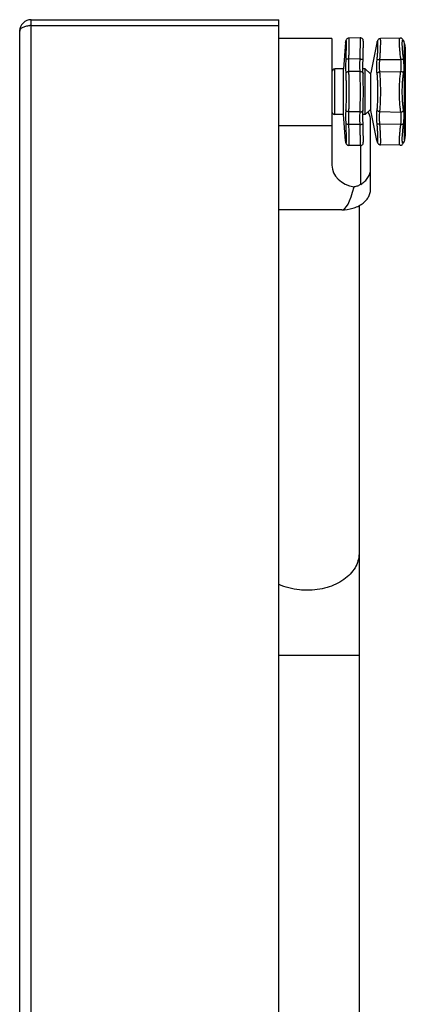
# Model space of a CAD drawing. Header units: millimetres. Extents: x 0 to 4200, y 0 to 2970.
# Tile 7 of 19: x 1184 to 1318, y 1745 to 2087. Entities that reach past the tile are written whole.
import ezdxf

# ---------------------------------------------------------------- set-up
doc = ezdxf.new("R2010")
doc.units = ezdxf.units.MM
doc.header["$LTSCALE"] = 10
doc.layers.add('AXES', color=7, linetype='Continuous')

msp = doc.modelspace()

# ---------------------------------------------------------------- linework, layer by layer
at = {"color": 9, "linetype": 'Continuous'}
for p, q in [((1188.47, 1286.74), (1188.47, 2086.74)), ((1188.47, 2084.74), (1274.47, 2084.74)), ((1297.72, 2078.79), (1297.77, 2079.15)), ((1297.78, 2079.2), (1297.77, 2079.15)), ((1308.61, 2078.85), (1308.56, 2078.7)), ((1308.67, 2079.06), (1308.7, 2079.17)), ((1317.81, 2079.51), (1317.87, 2079.36)), ((1318.03, 2079.06), (1318.05, 2079.01)), ((1318.03, 2079.06), (1318.05, 2079.01)), ((1318.22, 2044.99), (1318.22, 2078.49)), ((1302.74, 2073.1), (1298.74, 2073.08)), ((1309.63, 2072.92), (1316.9, 2072.97)), ((1293.97, 2053.84), (1293.97, 2069.64)), ((1302.74, 2068.77), (1298.74, 2068.7)), ((1306.31, 2067.89), (1306.31, 2055.59)), ((1309.63, 2068.65), (1316.9, 2068.79)), ((1302.74, 2054.71), (1298.74, 2054.78)), ((1309.63, 2054.83), (1316.9, 2054.69)), ((1302.74, 2050.38), (1298.74, 2050.4)), ((1309.63, 2050.56), (1316.9, 2050.51)), ((1297.77, 2044.33), (1297.72, 2044.69)), ((1297.77, 2044.33), (1297.75, 2044.47)), ((1297.78, 2044.28), (1297.77, 2044.33)), ((1308.56, 2044.78), (1308.61, 2044.62)), ((1308.67, 2044.42), (1308.7, 2044.31)), ((1317.81, 2043.98), (1317.87, 2044.12)), ((1318.05, 2044.47), (1317.96, 2044.28)), ((1302.37, 1866.03), (1274.47, 1866.03))]:
    msp.add_line(p, q, dxfattribs=at)
at = {"color": 7, "linetype": 'Continuous'}
for p, q in [((1188.47, 2086.74), (1274.47, 2086.74)), ((1274.47, 1286.74), (1274.47, 2086.74)), ((1184.47, 1290.74), (1184.47, 2082.74)), ((1297.73, 2078.84), (1297.72, 2078.79)), ((1297.75, 2079.01), (1297.73, 2078.84)), ((1297.78, 2079.2), (1297.75, 2079.01)), ((1297.79, 2079.27), (1297.78, 2079.2)), ((1297.8, 2079.35), (1297.79, 2079.27)), ((1297.81, 2079.42), (1297.8, 2079.35)), ((1297.82, 2079.49), (1297.81, 2079.42)), ((1297.84, 2079.56), (1297.82, 2079.49)), ((1297.87, 2079.65), (1297.84, 2079.56)), ((1297.91, 2079.77), (1297.87, 2079.65)), ((1298, 2079.92), (1297.91, 2079.77)), ((1298.15, 2080.09), (1298, 2079.92)), ((1298.36, 2080.24), (1298.15, 2080.09)), ((1298.61, 2080.34), (1298.35, 2080.24)), ((1298.81, 2080.36), (1298.61, 2080.34)), ((1302.81, 2080.46), (1298.81, 2080.36)), ((1308.64, 2078.99), (1308.59, 2078.81)), ((1308.7, 2079.17), (1308.64, 2078.98)), ((1316.64, 2080.35), (1309.79, 2080.17)), ((1309.79, 2080.17), (1309.79, 2080.17)), ((1317.09, 2080.27), (1317.09, 2080.27)), ((1317.33, 2080.13), (1317.09, 2080.27)), ((1317.5, 2079.97), (1317.33, 2080.13)), ((1317.63, 2079.81), (1317.5, 2079.97)), ((1317.5, 2079.97), (1317.5, 2079.97)), ((1317.74, 2079.65), (1317.63, 2079.81)), ((1317.81, 2079.51), (1317.73, 2079.65)), ((1318.47, 2046.53), (1318.47, 2076.95)), ((1303.72, 2070.27), (1303.73, 2071.54)), ((1303.73, 2069.68), (1303.72, 2070.27)), ((1304.47, 2069.64), (1306.31, 2067.89)), ((1306.47, 2055.24), (1306.47, 2068.24)), ((1304.47, 2053.84), (1306.31, 2055.59)), ((1297.72, 2044.69), (1297.73, 2044.64)), ((1297.73, 2044.64), (1297.79, 2044.21)), ((1297.78, 2044.28), (1297.78, 2044.28)), ((1297.79, 2044.22), (1297.8, 2044.14)), ((1297.8, 2044.14), (1297.81, 2044.07)), ((1297.81, 2044.07), (1297.82, 2044.01)), ((1297.83, 2043.95), (1297.85, 2043.88)), ((1308.59, 2044.67), (1308.64, 2044.5)), ((1308.64, 2044.5), (1308.7, 2044.31)), ((1317.74, 2043.83), (1317.81, 2043.98)), ((1317.81, 2043.97), (1317.9, 2044.15)), ((1317.81, 2043.97), (1317.9, 2044.15)), ((1317.9, 2044.15), (1317.99, 2044.31)), ((1297.85, 2043.88), (1297.88, 2043.79)), ((1297.88, 2043.79), (1297.93, 2043.68)), ((1302.81, 2043.02), (1298.81, 2043.12)), ((1316.64, 2043.13), (1309.79, 2043.31)), ((1316.64, 2043.13), (1316.81, 2043.14)), ((1316.81, 2043.14), (1317.09, 2043.22)), ((1317.09, 2043.21), (1317.33, 2043.35)), ((1317.33, 2043.35), (1317.5, 2043.51)), ((1317.5, 2043.51), (1317.63, 2043.67)), ((1317.63, 2043.67), (1317.74, 2043.83)), ((1302.37, 2022.17), (1302.37, 1736.74))]:
    msp.add_line(p, q, dxfattribs=at)
for points in [[(1303.28, 2080.36), (1303.01, 2080.45), (1302.81, 2080.46)], [(1303.77, 2072.81), (1303.78, 2073.18), (1303.8, 2073.63), (1303.81, 2074.06), (1303.82, 2074.48), (1303.83, 2074.88), (1303.84, 2075.26), (1303.85, 2075.63), (1303.86, 2075.98), (1303.86, 2076.31), (1303.87, 2076.62), (1303.87, 2076.91), (1303.88, 2077.19), (1303.88, 2077.45), (1303.88, 2077.69), (1303.89, 2077.91), (1303.89, 2078.12), (1303.89, 2078.31), (1303.89, 2078.48), (1303.89, 2078.64), (1303.88, 2078.78), (1303.88, 2078.91), (1303.88, 2079.03), (1303.88, 2079.13), (1303.87, 2079.23), (1303.87, 2079.31), (1303.86, 2079.39), (1303.85, 2079.46), (1303.85, 2079.53), (1303.83, 2079.61), (1303.81, 2079.71), (1303.76, 2079.85), (1303.66, 2080.03), (1303.5, 2080.22), (1303.28, 2080.36)], [(1309.79, 2080.17), (1309.61, 2080.15), (1309.35, 2080.06), (1309.14, 2079.93), (1308.99, 2079.77), (1308.9, 2079.63), (1308.83, 2079.51), (1308.78, 2079.39), (1308.74, 2079.27), (1308.7, 2079.17)], [(1317.09, 2080.27), (1316.81, 2080.34), (1316.64, 2080.35)], [(1317.99, 2079.17), (1317.9, 2079.33), (1317.81, 2079.51)], [(1318.05, 2079.01), (1318.03, 2079.08), (1317.99, 2079.17)], [(1303.77, 2068.12), (1303.73, 2069.09), (1303.72, 2070.27), (1303.73, 2071.54), (1303.77, 2072.81)], [(1303.89, 2061.74), (1303.88, 2063.09), (1303.87, 2064.49), (1303.84, 2065.82), (1303.81, 2067.06), (1303.77, 2068.12)], [(1303.77, 2055.36), (1303.81, 2056.41), (1303.84, 2057.65), (1303.87, 2058.99), (1303.88, 2060.39), (1303.89, 2061.74)], [(1303.77, 2050.68), (1303.73, 2051.93), (1303.72, 2053.21), (1303.73, 2054.38), (1303.77, 2055.36)], [(1303.89, 2045.57), (1303.88, 2045.79), (1303.88, 2046.03), (1303.88, 2046.29), (1303.87, 2046.57), (1303.87, 2046.86), (1303.86, 2047.17), (1303.86, 2047.5), (1303.85, 2047.85), (1303.84, 2048.21), (1303.83, 2048.6), (1303.82, 2048.99), (1303.81, 2049.41), (1303.8, 2049.84), (1303.78, 2050.29), (1303.77, 2050.68)], [(1303.89, 2045.57), (1303.88, 2045.79), (1303.88, 2046.03), (1303.88, 2046.29), (1303.87, 2046.57), (1303.87, 2046.86), (1303.86, 2047.17), (1303.86, 2047.5), (1303.85, 2047.85), (1303.84, 2048.22), (1303.83, 2048.6), (1303.82, 2049), (1303.81, 2049.42), (1303.8, 2049.85), (1303.78, 2050.29)], [(1297.81, 2044.07), (1297.82, 2044.01), (1297.83, 2043.95)], [(1303.28, 2043.12), (1303.5, 2043.27), (1303.66, 2043.45), (1303.76, 2043.63), (1303.81, 2043.77), (1303.83, 2043.87), (1303.85, 2043.95), (1303.85, 2044.02), (1303.86, 2044.09), (1303.87, 2044.17), (1303.87, 2044.25), (1303.88, 2044.35), (1303.88, 2044.45)], [(1303.86, 2044.09), (1303.87, 2044.17), (1303.87, 2044.25), (1303.88, 2044.35), (1303.88, 2044.45), (1303.88, 2044.57)], [(1303.88, 2044.57), (1303.88, 2044.7), (1303.89, 2044.84), (1303.89, 2045), (1303.89, 2045.17), (1303.89, 2045.36), (1303.89, 2045.57)], [(1303.88, 2044.57), (1303.88, 2044.7), (1303.89, 2044.84), (1303.89, 2045), (1303.89, 2045.18), (1303.89, 2045.37)], [(1308.7, 2044.31), (1308.73, 2044.21), (1308.78, 2044.09), (1308.83, 2043.97), (1308.9, 2043.85), (1308.99, 2043.71), (1309.14, 2043.56), (1309.35, 2043.42), (1309.6, 2043.33), (1309.79, 2043.31)], [(1317.99, 2044.31), (1318.03, 2044.4), (1318.05, 2044.47)], [(1297.93, 2043.68), (1298.02, 2043.53), (1298.17, 2043.37), (1298.38, 2043.23), (1298.63, 2043.14)], [(1298.02, 2043.53), (1298.17, 2043.37), (1298.38, 2043.23), (1298.63, 2043.14), (1298.81, 2043.12)], [(1302.81, 2043.02), (1303.01, 2043.03), (1303.28, 2043.12), (1303.5, 2043.27)]]:
    msp.add_lwpolyline(points, dxfattribs=at)
for centre, radius, start, end in [((1188.47, 2082.74), 4, 90, 180), ((1309.54, 2078.51), 1, 162.0288, 168.6901), ((1313.47, 2076.95), 5, 0, 18.0042), ((1293.97, 2068.64), 1, 90, 180), ((1305.97, 2067.53), 0.5, 0, 46.4688), ((1293.97, 2054.84), 1, 180, 270), ((1305.97, 2055.96), 0.5, 313.5312, 0), ((1309.54, 2044.97), 1, 191.3099, 197.9712), ((1313.47, 2046.53), 5, 341.9958, 0)]:
    msp.add_arc(centre, radius, start, end, dxfattribs=at)
at = {"color": 9, "linetype": 'Continuous'}
for centre, radius, start, end in [((1188.47, 2076.77), 7.97, 89.9992, 93.2708), ((1303.69, 2078.37), 5.97, 171.9858, 172.5048), ((1272.41, 2090.5), 38.03, 342.1586, 342.5), ((1343.45, 2092.49), 28.75, 207.1696, 207.4703), ((1342.53, 2092.01), 27.71, 207.4701, 207.8586), ((1303.37, 2045.07), 5.65, 187.4806, 188.0437), ((1293.43, 2044.53), 4.45, 356.5316, 356.7675), ((1272.55, 2033.03), 37.88, 17.4993, 17.8253), ((1343.19, 2031.13), 28.45, 152.4692, 152.832)]:
    msp.add_arc(centre, radius, start, end, dxfattribs=at)
for points, knots in [([(1184.47, 2082.74), (1184.47, 2082.98), (1184.69, 2083.53), (1185.48, 2084.13), (1186.62, 2084.57), (1187.52, 2084.7), (1188.01, 2084.73)], [0, 0, 0, 0, 0.165721, 0.380842, 0.663174, 1, 1, 1, 1]), ([(1297.86, 2079.32), (1297.87, 2079.28), (1297.87, 2079.19), (1297.88, 2078.93), (1297.89, 2078.51), (1297.89, 2077.88), (1297.88, 2077.11), (1297.86, 2076.19), (1297.83, 2074.76), (1297.8, 2073.64), (1297.77, 2072.86)], [0, 0, 0, 0, 0.019298, 0.045429, 0.117688, 0.215367, 0.336496, 0.478611, 0.638809, 1, 1, 1, 1]), ([(1297.78, 2079.2), (1297.78, 2079.21), (1297.78, 2079.24), (1297.79, 2079.27), (1297.79, 2079.29)], [0, 0, 0, 0, 0.270048, 1, 1, 1, 1]), ([(1297.79, 2079.29), (1297.79, 2079.31), (1297.8, 2079.34), (1297.81, 2079.39), (1297.82, 2079.41), (1297.82, 2079.42), (1297.83, 2079.43), (1297.83, 2079.44), (1297.84, 2079.44), (1297.84, 2079.43), (1297.85, 2079.43), (1297.85, 2079.41), (1297.85, 2079.4), (1297.86, 2079.37), (1297.86, 2079.34), (1297.86, 2079.32)], [0, 0, 0, 0, 0.22603, 0.394321, 0.456947, 0.505447, 0.540292, 0.562889, 0.578487, 0.598797, 0.630702, 0.67608, 0.735526, 0.809272, 1, 1, 1, 1]), ([(1298.81, 2080.36), (1298.81, 2080.36), (1298.82, 2080.35), (1298.82, 2080.32), (1298.83, 2080.28), (1298.83, 2080.22), (1298.84, 2080.15), (1298.84, 2080.06), (1298.85, 2079.96), (1298.85, 2079.78), (1298.86, 2079.53), (1298.86, 2079.18), (1298.86, 2078.78), (1298.86, 2078.32), (1298.85, 2077.8), (1298.84, 2077.24), (1298.83, 2076.63), (1298.81, 2075.74), (1298.78, 2074.55), (1298.76, 2073.58), (1298.74, 2073.08)], [0, 0, 0, 0, 0.001547, 0.005044, 0.010715, 0.018591, 0.028676, 0.040958, 0.055422, 0.072047, 0.111666, 0.159565, 0.215427, 0.278886, 0.349517, 0.426853, 0.510376, 0.599531, 0.792294, 1, 1, 1, 1]), ([(1302.74, 2073.1), (1302.76, 2073.61), (1302.79, 2074.6), (1302.82, 2075.8), (1302.83, 2076.7), (1302.84, 2077.31), (1302.85, 2077.88), (1302.86, 2078.4), (1302.86, 2078.87), (1302.86, 2079.28), (1302.86, 2079.63), (1302.85, 2079.88), (1302.85, 2080.06), (1302.85, 2080.16), (1302.84, 2080.25), (1302.84, 2080.33), (1302.83, 2080.39), (1302.82, 2080.43), (1302.82, 2080.45), (1302.81, 2080.46), (1302.81, 2080.46)], [0, 0, 0, 0, 0.207792, 0.400574, 0.489724, 0.573244, 0.650571, 0.721191, 0.784638, 0.840488, 0.888376, 0.927987, 0.944606, 0.959066, 0.971345, 0.981425, 0.989299, 0.994965, 0.998459, 1, 1, 1, 1]), ([(1308.67, 2072.79), (1308.72, 2073.3), (1308.79, 2074.29), (1308.87, 2075.48), (1308.91, 2076.37), (1308.94, 2076.95), (1308.95, 2077.49), (1308.96, 2077.96), (1308.96, 2078.37), (1308.95, 2078.71), (1308.94, 2078.95), (1308.92, 2079.1), (1308.91, 2079.19), (1308.9, 2079.26), (1308.88, 2079.31), (1308.86, 2079.35), (1308.84, 2079.36), (1308.82, 2079.36), (1308.81, 2079.36), (1308.8, 2079.34), (1308.78, 2079.32), (1308.76, 2079.28), (1308.74, 2079.24), (1308.73, 2079.22)], [0, 0, 0, 0, 0.22785, 0.436151, 0.5307, 0.617721, 0.696463, 0.766249, 0.826484, 0.876672, 0.916425, 0.932308, 0.945507, 0.956035, 0.963952, 0.969439, 0.9731, 0.974786, 0.976724, 0.979104, 0.982032, 0.989717, 1, 1, 1, 1]), ([(1308.73, 2079.22), (1308.73, 2079.21), (1308.71, 2079.16), (1308.69, 2079.1), (1308.67, 2079.06)], [0, 0, 0, 0, 0.218156, 1, 1, 1, 1]), ([(1309.63, 2072.92), (1309.67, 2073.42), (1309.74, 2074.39), (1309.82, 2075.78), (1309.88, 2077.02), (1309.91, 2078.08), (1309.92, 2078.85), (1309.91, 2079.35), (1309.9, 2079.6), (1309.89, 2079.77), (1309.88, 2079.88), (1309.87, 2079.97), (1309.86, 2080.04), (1309.84, 2080.1), (1309.83, 2080.14), (1309.8, 2080.17), (1309.79, 2080.17)], [0, 0, 0, 0, 0.207034, 0.399301, 0.571622, 0.719314, 0.838399, 0.8862, 0.925751, 0.942359, 0.956828, 0.969147, 0.979315, 0.987354, 0.993329, 1, 1, 1, 1]), ([(1316.9, 2072.97), (1316.83, 2073.48), (1316.72, 2074.46), (1316.59, 2075.87), (1316.51, 2076.96), (1316.47, 2077.75), (1316.44, 2078.27), (1316.43, 2078.74), (1316.43, 2079.15), (1316.44, 2079.5), (1316.45, 2079.76), (1316.47, 2079.94), (1316.49, 2080.05), (1316.51, 2080.14), (1316.53, 2080.21), (1316.55, 2080.27), (1316.57, 2080.32), (1316.6, 2080.34), (1316.63, 2080.35), (1316.64, 2080.35)], [0, 0, 0, 0, 0.205844, 0.397031, 0.568427, 0.645224, 0.715378, 0.778425, 0.833951, 0.881616, 0.92115, 0.937815, 0.952399, 0.964908, 0.975372, 0.98386, 0.990518, 0.99567, 1, 1, 1, 1]), ([(1317.87, 2072.91), (1317.81, 2073.41), (1317.69, 2074.36), (1317.57, 2075.54), (1317.5, 2076.41), (1317.46, 2076.99), (1317.43, 2077.53), (1317.41, 2078.01), (1317.41, 2078.44), (1317.41, 2078.8), (1317.43, 2079.07), (1317.45, 2079.25), (1317.46, 2079.36), (1317.48, 2079.45), (1317.51, 2079.52), (1317.53, 2079.58), (1317.56, 2079.62), (1317.59, 2079.65), (1317.63, 2079.65), (1317.67, 2079.64), (1317.69, 2079.62), (1317.71, 2079.61)], [0, 0, 0, 0, 0.217977, 0.41857, 0.510394, 0.595588, 0.673492, 0.743505, 0.8051, 0.857839, 0.901381, 0.919637, 0.935535, 0.949088, 0.960341, 0.969395, 0.97647, 0.982047, 0.987067, 0.992756, 1, 1, 1, 1]), ([(1317.71, 2079.61), (1317.71, 2079.6), (1317.75, 2079.57), (1317.77, 2079.53), (1317.79, 2079.5)], [0, 0, 0, 0, 0.211617, 1, 1, 1, 1]), ([(1317.79, 2079.5), (1317.8, 2079.49), (1317.83, 2079.44), (1317.85, 2079.4), (1317.87, 2079.36)], [0, 0, 0, 0, 0.225537, 1, 1, 1, 1]), ([(1297.77, 2072.86), (1297.74, 2072), (1297.71, 2070.39), (1297.74, 2068.77), (1297.77, 2068.03)], [0, 0, 0, 0, 0.53706, 1, 1, 1, 1]), ([(1298.74, 2073.08), (1298.62, 2073.08), (1298.45, 2073.08), (1298.23, 2073.05), (1298.08, 2073.03), (1297.96, 2073), (1297.87, 2072.96), (1297.8, 2072.92), (1297.78, 2072.88), (1297.77, 2072.86)], [0, 0, 0, 0, 0.348756, 0.507933, 0.65045, 0.772416, 0.871021, 0.945667, 1, 1, 1, 1]), ([(1298.74, 2073.08), (1298.71, 2072.29), (1298.68, 2070.83), (1298.71, 2069.37), (1298.74, 2068.7)], [0, 0, 0, 0, 0.537351, 1, 1, 1, 1]), ([(1302.74, 2068.77), (1302.71, 2069.44), (1302.68, 2070.88), (1302.71, 2072.33), (1302.74, 2073.1)], [0, 0, 0, 0, 0.462632, 1, 1, 1, 1]), ([(1302.74, 2073.1), (1302.81, 2073.1), (1302.94, 2073.1), (1303.13, 2073.08), (1303.31, 2073.05), (1303.46, 2073.01), (1303.57, 2072.97), (1303.65, 2072.94), (1303.71, 2072.9), (1303.77, 2072.85), (1303.77, 2072.81)], [0, 0, 0, 0, 0.18048, 0.355591, 0.518535, 0.663659, 0.786079, 0.837735, 0.882692, 1, 1, 1, 1]), ([(1308.67, 2068.02), (1308.63, 2068.36), (1308.58, 2069.1), (1308.54, 2070.69), (1308.6, 2071.93), (1308.67, 2072.79)], [0, 0, 0, 0, 0.219824, 0.462431, 1, 1, 1, 1]), ([(1308.67, 2072.79), (1308.69, 2072.8), (1308.72, 2072.83), (1308.8, 2072.86), (1308.89, 2072.89), (1309.06, 2072.92), (1309.31, 2072.94), (1309.52, 2072.93), (1309.63, 2072.92)], [0, 0, 0, 0, 0.059861, 0.140506, 0.242991, 0.366065, 0.662345, 1, 1, 1, 1]), ([(1309.63, 2068.65), (1309.59, 2068.96), (1309.53, 2069.62), (1309.49, 2071.04), (1309.56, 2072.16), (1309.63, 2072.92)], [0, 0, 0, 0, 0.219288, 0.461762, 1, 1, 1, 1]), ([(1316.9, 2072.97), (1317, 2072.98), (1317.2, 2073), (1317.45, 2073), (1317.62, 2072.99), (1317.73, 2072.97), (1317.81, 2072.94), (1317.86, 2072.92), (1317.87, 2072.91)], [0, 0, 0, 0, 0.323652, 0.614555, 0.738886, 0.845543, 0.932694, 1, 1, 1, 1]), ([(1316.9, 2068.79), (1316.96, 2069.09), (1317.05, 2069.73), (1317.11, 2071.13), (1317.01, 2072.23), (1316.9, 2072.97)], [0, 0, 0, 0, 0.220539, 0.463038, 1, 1, 1, 1]), ([(1317.87, 2068.19), (1317.93, 2068.54), (1318.03, 2069.26), (1318.08, 2070.84), (1317.98, 2072.07), (1317.87, 2072.91)], [0, 0, 0, 0, 0.221185, 0.463888, 1, 1, 1, 1]), ([(1298.74, 2068.7), (1298.62, 2068.69), (1298.39, 2068.65), (1298.08, 2068.51), (1297.89, 2068.33), (1297.8, 2068.16), (1297.78, 2068.07), (1297.77, 2068.03)], [0, 0, 0, 0, 0.284509, 0.551103, 0.788339, 0.896738, 1, 1, 1, 1]), ([(1297.77, 2068.03), (1297.79, 2067.58), (1297.83, 2066.61), (1297.88, 2064.52), (1297.89, 2062.87), (1297.89, 2061.74)], [0, 0, 0, 0, 0.214939, 0.459534, 1, 1, 1, 1]), ([(1298.74, 2068.7), (1298.76, 2068.2), (1298.8, 2067.14), (1298.85, 2064.82), (1298.86, 2062.99), (1298.86, 2061.74)], [0, 0, 0, 0, 0.214773, 0.459339, 1, 1, 1, 1]), ([(1302.74, 2068.77), (1302.87, 2068.78), (1303.12, 2068.76), (1303.41, 2068.64), (1303.58, 2068.5), (1303.68, 2068.39), (1303.75, 2068.26), (1303.77, 2068.16), (1303.77, 2068.12)], [0, 0, 0, 0, 0.287584, 0.554185, 0.676041, 0.789703, 0.896705, 1, 1, 1, 1]), ([(1302.86, 2061.74), (1302.86, 2063.01), (1302.85, 2064.85), (1302.8, 2067.19), (1302.76, 2068.27), (1302.74, 2068.77)], [0, 0, 0, 0, 0.540703, 0.785273, 1, 1, 1, 1]), ([(1308.67, 2068.02), (1308.7, 2068.1), (1308.78, 2068.27), (1309.01, 2068.46), (1309.3, 2068.6), (1309.52, 2068.64), (1309.63, 2068.65)], [0, 0, 0, 0, 0.214362, 0.455542, 0.721245, 1, 1, 1, 1]), ([(1308.96, 2061.74), (1308.96, 2062.32), (1308.95, 2063.45), (1308.9, 2065.1), (1308.81, 2066.61), (1308.73, 2067.57), (1308.67, 2068.02)], [0, 0, 0, 0, 0.275659, 0.540765, 0.785264, 1, 1, 1, 1]), ([(1309.92, 2061.74), (1309.92, 2062.38), (1309.9, 2063.63), (1309.85, 2065.44), (1309.77, 2067.11), (1309.68, 2068.16), (1309.63, 2068.65)], [0, 0, 0, 0, 0.27597, 0.54126, 0.785694, 1, 1, 1, 1]), ([(1316.43, 2061.74), (1316.43, 2062.39), (1316.45, 2063.66), (1316.53, 2065.51), (1316.67, 2067.21), (1316.81, 2068.29), (1316.9, 2068.79)], [0, 0, 0, 0, 0.275538, 0.540519, 0.784969, 1, 1, 1, 1]), ([(1316.9, 2068.79), (1317, 2068.78), (1317.17, 2068.75), (1317.37, 2068.67), (1317.55, 2068.58), (1317.74, 2068.43), (1317.84, 2068.27), (1317.87, 2068.19)], [0, 0, 0, 0, 0.272311, 0.406735, 0.537397, 0.781824, 1, 1, 1, 1]), ([(1317.41, 2061.74), (1317.41, 2062.33), (1317.43, 2063.5), (1317.51, 2065.19), (1317.65, 2066.75), (1317.79, 2067.73), (1317.87, 2068.19)], [0, 0, 0, 0, 0.275013, 0.539677, 0.784231, 1, 1, 1, 1]), ([(1297.89, 2061.74), (1297.89, 2060.61), (1297.88, 2058.96), (1297.83, 2056.87), (1297.79, 2055.91), (1297.77, 2055.46)], [0, 0, 0, 0, 0.540425, 0.785027, 1, 1, 1, 1]), ([(1298.86, 2061.74), (1298.86, 2060.49), (1298.85, 2058.66), (1298.8, 2056.35), (1298.76, 2055.28), (1298.74, 2054.78)], [0, 0, 0, 0, 0.54062, 0.785194, 1, 1, 1, 1]), ([(1302.74, 2054.71), (1302.76, 2055.21), (1302.8, 2056.29), (1302.85, 2058.63), (1302.86, 2060.47), (1302.86, 2061.74)], [0, 0, 0, 0, 0.214763, 0.459299, 1, 1, 1, 1]), ([(1308.67, 2055.46), (1308.73, 2055.91), (1308.81, 2056.87), (1308.9, 2058.39), (1308.95, 2060.03), (1308.96, 2061.16), (1308.96, 2061.74)], [0, 0, 0, 0, 0.214685, 0.459146, 0.724267, 1, 1, 1, 1]), ([(1309.63, 2054.83), (1309.68, 2055.32), (1309.77, 2056.37), (1309.85, 2058.04), (1309.9, 2059.85), (1309.92, 2061.1), (1309.92, 2061.74)], [0, 0, 0, 0, 0.214255, 0.45865, 0.723955, 1, 1, 1, 1]), ([(1316.9, 2054.69), (1316.81, 2055.19), (1316.67, 2056.27), (1316.53, 2057.97), (1316.45, 2059.82), (1316.43, 2061.09), (1316.43, 2061.74)], [0, 0, 0, 0, 0.215057, 0.459475, 0.724436, 1, 1, 1, 1]), ([(1317.87, 2055.29), (1317.79, 2055.75), (1317.65, 2056.73), (1317.51, 2058.29), (1317.43, 2059.98), (1317.41, 2061.15), (1317.41, 2061.74)], [0, 0, 0, 0, 0.215795, 0.460317, 0.724962, 1, 1, 1, 1]), ([(1297.77, 2055.46), (1297.74, 2054.71), (1297.71, 2053.1), (1297.74, 2051.48), (1297.77, 2050.62)], [0, 0, 0, 0, 0.462924, 1, 1, 1, 1]), ([(1298.74, 2054.78), (1298.62, 2054.79), (1298.39, 2054.83), (1298.08, 2054.97), (1297.89, 2055.15), (1297.8, 2055.32), (1297.78, 2055.41), (1297.77, 2055.46)], [0, 0, 0, 0, 0.284509, 0.551103, 0.788338, 0.896738, 1, 1, 1, 1]), ([(1298.74, 2054.78), (1298.71, 2054.11), (1298.68, 2052.65), (1298.71, 2051.19), (1298.74, 2050.4)], [0, 0, 0, 0, 0.462633, 1, 1, 1, 1]), ([(1302.74, 2050.38), (1302.71, 2051.15), (1302.68, 2052.6), (1302.71, 2054.04), (1302.74, 2054.71)], [0, 0, 0, 0, 0.537349, 1, 1, 1, 1]), ([(1302.74, 2054.71), (1302.87, 2054.7), (1303.12, 2054.73), (1303.41, 2054.84), (1303.58, 2054.98), (1303.68, 2055.09), (1303.75, 2055.23), (1303.77, 2055.32), (1303.77, 2055.36)], [0, 0, 0, 0, 0.287584, 0.554185, 0.67604, 0.789703, 0.896705, 1, 1, 1, 1]), ([(1308.67, 2050.69), (1308.6, 2051.55), (1308.54, 2052.79), (1308.58, 2054.38), (1308.63, 2055.12), (1308.67, 2055.46)], [0, 0, 0, 0, 0.537595, 0.780188, 1, 1, 1, 1]), ([(1308.67, 2055.46), (1308.7, 2055.38), (1308.78, 2055.21), (1309.01, 2055.02), (1309.3, 2054.88), (1309.52, 2054.84), (1309.63, 2054.83)], [0, 0, 0, 0, 0.214362, 0.455542, 0.721245, 1, 1, 1, 1]), ([(1309.63, 2050.56), (1309.56, 2051.32), (1309.49, 2052.44), (1309.53, 2053.86), (1309.59, 2054.52), (1309.63, 2054.83)], [0, 0, 0, 0, 0.538265, 0.780725, 1, 1, 1, 1]), ([(1316.9, 2054.69), (1317, 2054.7), (1317.17, 2054.73), (1317.37, 2054.81), (1317.55, 2054.9), (1317.74, 2055.05), (1317.84, 2055.21), (1317.87, 2055.29)], [0, 0, 0, 0, 0.272311, 0.406735, 0.537397, 0.781824, 1, 1, 1, 1]), ([(1316.9, 2050.51), (1317.01, 2051.25), (1317.11, 2052.35), (1317.05, 2053.75), (1316.96, 2054.39), (1316.9, 2054.69)], [0, 0, 0, 0, 0.536939, 0.779456, 1, 1, 1, 1]), ([(1317.87, 2050.57), (1317.98, 2051.41), (1318.08, 2052.64), (1318.03, 2054.22), (1317.93, 2054.95), (1317.87, 2055.29)], [0, 0, 0, 0, 0.53609, 0.77881, 1, 1, 1, 1]), ([(1297.77, 2050.62), (1297.8, 2049.88), (1297.83, 2048.82), (1297.86, 2047.46), (1297.88, 2046.58), (1297.89, 2045.81), (1297.89, 2045.17), (1297.89, 2044.68), (1297.88, 2044.39), (1297.87, 2044.28)], [0, 0, 0, 0, 0.347299, 0.503014, 0.642973, 0.76464, 0.865834, 0.944749, 1, 1, 1, 1]), ([(1298.74, 2050.4), (1298.62, 2050.4), (1298.45, 2050.41), (1298.23, 2050.43), (1298.08, 2050.45), (1297.96, 2050.48), (1297.87, 2050.52), (1297.8, 2050.56), (1297.78, 2050.6), (1297.77, 2050.62)], [0, 0, 0, 0, 0.348756, 0.507933, 0.65045, 0.772416, 0.871021, 0.945667, 1, 1, 1, 1]), ([(1298.74, 2050.4), (1298.76, 2049.9), (1298.78, 2048.93), (1298.81, 2047.74), (1298.83, 2046.85), (1298.84, 2046.24), (1298.85, 2045.68), (1298.86, 2045.17), (1298.86, 2044.7), (1298.86, 2044.3), (1298.86, 2043.95), (1298.85, 2043.7), (1298.85, 2043.52), (1298.84, 2043.42), (1298.84, 2043.33), (1298.83, 2043.26), (1298.83, 2043.2), (1298.82, 2043.16), (1298.82, 2043.13), (1298.81, 2043.12), (1298.81, 2043.12)], [0, 0, 0, 0, 0.207783, 0.400557, 0.489704, 0.573222, 0.650547, 0.721166, 0.784612, 0.840462, 0.888351, 0.927964, 0.944585, 0.959046, 0.971327, 0.98141, 0.989286, 0.994956, 0.998453, 1, 1, 1, 1]), ([(1302.74, 2050.38), (1302.81, 2050.38), (1302.94, 2050.39), (1303.13, 2050.41), (1303.31, 2050.43), (1303.46, 2050.47), (1303.57, 2050.51), (1303.65, 2050.54), (1303.71, 2050.58), (1303.77, 2050.63), (1303.77, 2050.68)], [0, 0, 0, 0, 0.18048, 0.355591, 0.518535, 0.663659, 0.786079, 0.837735, 0.882692, 1, 1, 1, 1]), ([(1302.81, 2043.02), (1302.81, 2043.02), (1302.82, 2043.03), (1302.82, 2043.05), (1302.83, 2043.1), (1302.84, 2043.15), (1302.84, 2043.23), (1302.85, 2043.32), (1302.85, 2043.42), (1302.85, 2043.6), (1302.86, 2043.85), (1302.86, 2044.21), (1302.86, 2044.62), (1302.86, 2045.08), (1302.85, 2045.6), (1302.84, 2046.17), (1302.83, 2046.78), (1302.82, 2047.68), (1302.79, 2048.88), (1302.76, 2049.87), (1302.74, 2050.38)], [0, 0, 0, 0, 0.001542, 0.005035, 0.010702, 0.018575, 0.028656, 0.040936, 0.055397, 0.072018, 0.111631, 0.159524, 0.215379, 0.278831, 0.349454, 0.426782, 0.510302, 0.599453, 0.792235, 1, 1, 1, 1]), ([(1308.76, 2044.2), (1308.77, 2044.18), (1308.78, 2044.16), (1308.81, 2044.13), (1308.83, 2044.11), (1308.85, 2044.13), (1308.86, 2044.14), (1308.88, 2044.16), (1308.89, 2044.21), (1308.91, 2044.27), (1308.92, 2044.35), (1308.93, 2044.45), (1308.94, 2044.57), (1308.95, 2044.7), (1308.96, 2044.91), (1308.96, 2045.21), (1308.96, 2045.63), (1308.95, 2046.1), (1308.93, 2046.63), (1308.91, 2047.21), (1308.86, 2048.07), (1308.79, 2049.24), (1308.72, 2050.19), (1308.67, 2050.69)], [0, 0, 0, 0, 0.007676, 0.01305, 0.016672, 0.020108, 0.02236, 0.02512, 0.032362, 0.042063, 0.054295, 0.069077, 0.086404, 0.106258, 0.128607, 0.18063, 0.242085, 0.31249, 0.391278, 0.477809, 0.571381, 0.776511, 1, 1, 1, 1]), ([(1308.67, 2050.69), (1308.69, 2050.68), (1308.72, 2050.65), (1308.8, 2050.62), (1308.89, 2050.59), (1309.06, 2050.56), (1309.31, 2050.54), (1309.52, 2050.55), (1309.63, 2050.56)], [0, 0, 0, 0, 0.059861, 0.140506, 0.242991, 0.366065, 0.662345, 1, 1, 1, 1]), ([(1309.79, 2043.31), (1309.8, 2043.31), (1309.83, 2043.34), (1309.84, 2043.38), (1309.86, 2043.44), (1309.87, 2043.51), (1309.88, 2043.6), (1309.89, 2043.71), (1309.9, 2043.88), (1309.91, 2044.13), (1309.92, 2044.63), (1309.91, 2045.4), (1309.88, 2046.46), (1309.82, 2047.71), (1309.74, 2049.09), (1309.67, 2050.06), (1309.63, 2050.56)], [0, 0, 0, 0, 0.006672, 0.012647, 0.020687, 0.030856, 0.043177, 0.057647, 0.074257, 0.113812, 0.161618, 0.280713, 0.428404, 0.600718, 0.792981, 1, 1, 1, 1]), ([(1316.64, 2043.13), (1316.63, 2043.13), (1316.6, 2043.14), (1316.57, 2043.17), (1316.55, 2043.21), (1316.53, 2043.27), (1316.51, 2043.34), (1316.49, 2043.44), (1316.47, 2043.54), (1316.45, 2043.72), (1316.44, 2043.98), (1316.43, 2044.33), (1316.43, 2044.74), (1316.44, 2045.21), (1316.47, 2045.74), (1316.51, 2046.53), (1316.59, 2047.61), (1316.72, 2049.02), (1316.83, 2050), (1316.9, 2050.51)], [0, 0, 0, 0, 0.00433, 0.009482, 0.016141, 0.024629, 0.035094, 0.047605, 0.06219, 0.078857, 0.118396, 0.166065, 0.221597, 0.28465, 0.354808, 0.431606, 0.603003, 0.794186, 1, 1, 1, 1]), ([(1316.9, 2050.51), (1317, 2050.5), (1317.2, 2050.48), (1317.45, 2050.48), (1317.62, 2050.49), (1317.73, 2050.51), (1317.81, 2050.54), (1317.86, 2050.56), (1317.87, 2050.57)], [0, 0, 0, 0, 0.323652, 0.614555, 0.738886, 0.845543, 0.932694, 1, 1, 1, 1]), ([(1317.74, 2043.91), (1317.72, 2043.89), (1317.7, 2043.86), (1317.66, 2043.84), (1317.62, 2043.83), (1317.58, 2043.84), (1317.55, 2043.87), (1317.52, 2043.92), (1317.5, 2043.99), (1317.46, 2044.11), (1317.44, 2044.31), (1317.42, 2044.61), (1317.41, 2044.96), (1317.41, 2045.57), (1317.45, 2046.47), (1317.55, 2047.69), (1317.69, 2049.09), (1317.8, 2050.07), (1317.87, 2050.57)], [0, 0, 0, 0, 0.008747, 0.01553, 0.020945, 0.02611, 0.032283, 0.040258, 0.050405, 0.062893, 0.095135, 0.137155, 0.188785, 0.249691, 0.397434, 0.575732, 0.778782, 1, 1, 1, 1]), ([(1297.79, 2044.17), (1297.79, 2044.18), (1297.79, 2044.22), (1297.78, 2044.25), (1297.78, 2044.28)], [0, 0, 0, 0, 0.223996, 1, 1, 1, 1]), ([(1297.87, 2044.26), (1297.87, 2044.23), (1297.87, 2044.19), (1297.86, 2044.14), (1297.86, 2044.11), (1297.85, 2044.09), (1297.85, 2044.07), (1297.84, 2044.05), (1297.84, 2044.04), (1297.83, 2044.04), (1297.83, 2044.04), (1297.82, 2044.05), (1297.82, 2044.07), (1297.81, 2044.09), (1297.81, 2044.11), (1297.8, 2044.14), (1297.8, 2044.16), (1297.79, 2044.17)], [0, 0, 0, 0, 0.235425, 0.331424, 0.41292, 0.47994, 0.532596, 0.571159, 0.596423, 0.611536, 0.627609, 0.65459, 0.695037, 0.749626, 0.818599, 0.902046, 1, 1, 1, 1]), ([(1308.67, 2044.42), (1308.68, 2044.41), (1308.69, 2044.36), (1308.71, 2044.32), (1308.72, 2044.29)], [0, 0, 0, 0, 0.273412, 1, 1, 1, 1]), ([(1308.72, 2044.29), (1308.72, 2044.28), (1308.73, 2044.25), (1308.75, 2044.22), (1308.76, 2044.2)], [0, 0, 0, 0, 0.281508, 1, 1, 1, 1]), ([(1317.8, 2044), (1317.8, 2043.99), (1317.78, 2043.96), (1317.75, 2043.93), (1317.74, 2043.91)], [0, 0, 0, 0, 0.277105, 1, 1, 1, 1]), ([(1317.87, 2044.12), (1317.87, 2044.11), (1317.84, 2044.07), (1317.82, 2044.03), (1317.8, 2044)], [0, 0, 0, 0, 0.271245, 1, 1, 1, 1]), ([(1302.37, 1901.39), (1302.37, 1900.55), (1302.12, 1898.84), (1301.06, 1896.41), (1299.36, 1894.2), (1296.25, 1891.55), (1291.18, 1889.26), (1286.69, 1888.66), (1284.37, 1888.66)], [0, 0, 0, 0, 0.103454, 0.210669, 0.324498, 0.446433, 0.712921, 1, 1, 1, 1]), ([(1284.37, 1888.66), (1283.49, 1888.66), (1280.1, 1888.83), (1276.73, 1889.7), (1274.45, 1890.76)], [0, 0, 0, 0, 0.25705, 1, 1, 1, 1])]:
    msp.add_open_spline(points, degree=3, knots=knots, dxfattribs=at)
at = {"layer": 'AXES', "color": 7, "linetype": 'Continuous'}
for p, q in [((1292.97, 2080.24), (1274.47, 2080.24)), ((1292.97, 2080.24), (1292.97, 2036.21)), ((1297.72, 2078.79), (1296.97, 2069.64)), ((1308.56, 2078.7), (1306.47, 2068.24)), ((1318.22, 2078.49), (1318.05, 2079.01)), ((1296.97, 2069.64), (1293.97, 2069.64)), ((1296.97, 2053.84), (1296.97, 2069.64)), ((1304.47, 2069.64), (1303.73, 2069.64)), ((1304.47, 2053.84), (1304.47, 2069.64)), ((1308.56, 2044.78), (1306.47, 2055.24)), ((1296.97, 2053.84), (1293.97, 2053.84)), ((1297.72, 2044.69), (1296.97, 2053.84)), ((1304.47, 2053.84), (1303.73, 2053.84)), ((1306.37, 2027.8), (1306.37, 2051.84)), ((1318.22, 2044.99), (1318.05, 2044.47)), ((1296.37, 2020.73), (1274.47, 2020.73))]:
    msp.add_line(p, q, dxfattribs=at)
at = {"layer": 'AXES', "color": 9, "linetype": 'Continuous'}
for p, q in [((1292.97, 2049.95), (1274.47, 2049.95)), ((1302.97, 2029.56), (1302.97, 2043.03))]:
    msp.add_line(p, q, dxfattribs=at)
at = {"layer": 'AXES', "color": 7, "linetype": 'Continuous'}
for centre, major_axis, ratio, end_param in [((1302.97, 2036.21), (10, 0), 0.77422, -1.802285), ((1296.37, 2102.3), (0, 81.57), 0.122591, -2.696465)]:
    msp.add_ellipse(centre, major_axis=major_axis, ratio=ratio, start_param=-3.141593, end_param=end_param, dxfattribs=at)
for points, knots in [([(1306.37, 2051.84), (1306.37, 2052.09), (1306.33, 2052.6), (1306.09, 2053.62), (1305.75, 2054.34), (1305.46, 2054.78)], [0, 0, 0, 0, 0.243707, 0.490222, 1, 1, 1, 1]), ([(1302.97, 2029.56), (1303.48, 2029.88), (1304.42, 2030.58), (1305.35, 2031.69), (1305.88, 2032.64), (1306.16, 2033.37), (1306.33, 2034.11), (1306.37, 2034.62), (1306.37, 2034.87)], [0, 0, 0, 0, 0.275255, 0.530752, 0.652177, 0.770159, 0.885727, 1, 1, 1, 1]), ([(1296.37, 2020.73), (1297.65, 2020.73), (1299.58, 2020.99), (1301.91, 2021.86), (1303.44, 2022.74), (1304.7, 2023.81), (1305.64, 2025.04), (1306.23, 2026.38), (1306.37, 2027.34), (1306.37, 2027.8)], [0, 0, 0, 0, 0.286788, 0.42395, 0.553971, 0.675794, 0.789522, 0.896634, 1, 1, 1, 1]), ([(1302.97, 2029.56), (1302.62, 2029.34), (1301.88, 2028.97), (1301.08, 2028.75), (1300.67, 2028.68)], [0, 0, 0, 0, 0.498511, 1, 1, 1, 1])]:
    msp.add_open_spline(points, degree=3, knots=knots, dxfattribs=at)

doc.saveas('drawing.dxf')
